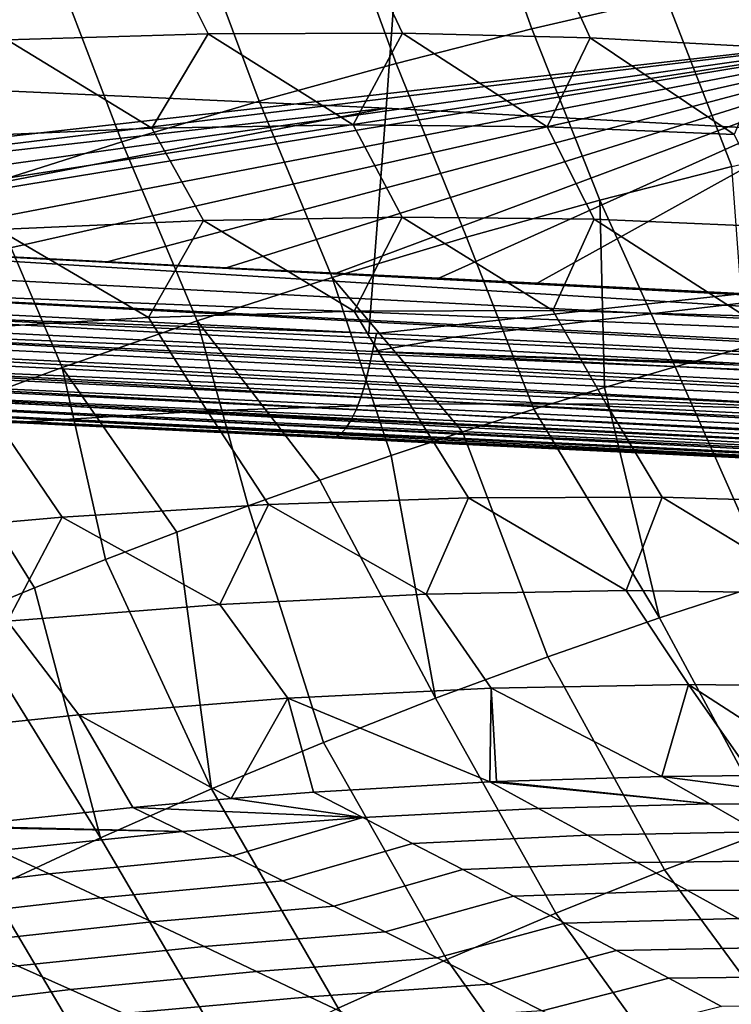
# Model space of a CAD drawing. Header units: metres. Extents: x -167 to 28, y -27 to 27.
# Tile 77 of 256: x -36.6 to -33.26, y -13 to -8.38. Entities that reach past the tile are written whole.
import ezdxf

# ---------------------------------------------------------------- set-up
doc = ezdxf.new("R2010")
doc.units = ezdxf.units.M
doc.layers.add('solid_12_065_021_XXX', color=7, linetype='CONTINUOUS')

msp = doc.modelspace()

# ---------------------------------------------------------------- linework, layer by layer
at = {"layer": 'solid_12_065_021_XXX'}
for points in [[(-34.880192, -8.792013, 159.67804), (-34.802357, -7.72207, 159.991074), (-41.271473, -7.461461, 161.702545), (-41.342636, -8.498657, 161.416382)], [(-34.485653, -7.603988, 97.278038), (-34.193542, -8.418405, 97.035683), (-33.562222, -8.271028, 97.24025), (-33.844009, -7.467691, 97.478836)], [(-35.135582, -7.754698, 97.118401), (-34.832695, -8.581278, 96.871101), (-34.193542, -8.418405, 97.035683), (-34.485653, -7.603988, 97.278038)], [(-28.423346, -9.143338, 157.91774), (-28.342216, -8.100043, 158.243652), (-34.802357, -7.72207, 159.991074), (-34.880192, -8.792013, 159.67804)], [(-35.791073, -7.919189, 97.000603), (-35.477051, -8.758978, 96.747185), (-34.832695, -8.581278, 96.871101), (-35.135582, -7.754698, 97.118401)], [(-40.117451, -9.316762, 155.672775), (-40.203876, -7.779997, 155.394531), (-31.986578, -7.98365, 153.070953), (-31.96488, -8.393533, 153.145508)], [(-36.449379, -8.096772, 96.925133), (-36.123966, -8.950773, 96.664444), (-35.477051, -8.758978, 96.747185), (-35.791073, -7.919189, 97.000603)], [(-35.929779, -8.014294, 59.771095), (-35.717308, -8.442564, 59.922375), (-36.663509, -8.470017, 61.182961), (-36.886665, -8.041417, 61.044834)], [(-35.005634, -8.011345, 58.473125), (-34.802711, -8.439667, 58.638386), (-35.717308, -8.442564, 59.922375), (-35.929779, -8.014294, 59.771095)], [(-34.115047, -8.032575, 57.152073), (-33.920509, -8.461326, 57.3321), (-34.802711, -8.439667, 58.638386), (-35.005634, -8.011345, 58.473125)], [(-33.258804, -8.077962, 55.809105), (-33.071472, -8.507523, 56.00465), (-33.920509, -8.461326, 57.3321), (-34.115047, -8.032575, 57.152073)], [(-37.10775, -8.286704, 96.892303), (-36.770779, -9.155876, 96.623222), (-36.123966, -8.950773, 96.664444), (-36.449379, -8.096772, 96.925133)], [(-32.437664, -8.147468, 54.445408), (-32.256325, -8.578218, 54.657181), (-33.071472, -8.507523, 56.00465), (-33.258804, -8.077962, 55.809105)], [(-33.562222, -8.271028, 97.24025), (-33.253616, -9.066362, 96.978783), (-32.643085, -8.925962, 97.225113), (-32.941338, -8.139753, 97.483971)], [(-34.193542, -8.418405, 97.035683), (-33.874023, -9.223849, 96.77037), (-33.253616, -9.066362, 96.978783), (-33.562222, -8.271028, 97.24025)], [(-39.747086, -9.335238, 155.570358), (-40.117451, -9.316762, 155.672775), (-31.96488, -8.393533, 153.145508)], [(-38.932816, -9.37593, 155.345413), (-39.747086, -9.335238, 155.570358), (-31.96488, -8.393533, 153.145508)], [(-38.469391, -9.399178, 155.21756), (-38.932816, -9.37593, 155.345413), (-31.96488, -8.393533, 153.145508)], [(-38.172935, -9.414108, 155.135834), (-38.469391, -9.399178, 155.21756), (-31.96488, -8.393533, 153.145508)], [(-37.463264, -9.45002, 154.940445), (-38.172935, -9.414108, 155.135834), (-31.96488, -8.393533, 153.145508)], [(-36.802841, -9.483511, 154.758881), (-37.463264, -9.45002, 154.940445), (-31.96488, -8.393533, 153.145508)], [(-36.192181, -9.514234, 154.591156), (-36.802841, -9.483511, 154.758881), (-31.96488, -8.393533, 153.145508)], [(-35.631802, -9.541986, 154.437363), (-36.192181, -9.514234, 154.591156), (-31.96488, -8.393533, 153.145508)], [(-31.96488, -8.393533, 153.145508), (-35.115696, -9.567142, 154.295807), (-35.631802, -9.541986, 154.437363)], [(-31.96488, -8.393533, 153.145508), (-34.632339, -9.590774, 154.163406), (-35.115696, -9.567142, 154.295807)], [(-34.832695, -8.581278, 96.871101), (-34.501801, -9.397788, 96.600716), (-33.874023, -9.223849, 96.77037), (-34.193542, -8.418405, 97.035683)], [(-34.169159, -9.614006, 154.036819), (-34.632339, -9.590774, 154.163406), (-31.96488, -8.393533, 153.145508)], [(-34.169159, -9.614006, 154.036819), (-31.96488, -8.393533, 153.145508), (-31.886175, -9.73131, 153.415894)], [(-36.663509, -8.470017, 61.182961), (-35.98175, -8.885608, 60.743076), (-36.959599, -8.927908, 62.011761)], [(-36.663509, -8.470017, 61.182961), (-35.717308, -8.442564, 59.922375), (-35.98175, -8.885608, 60.743076)], [(-35.717308, -8.442564, 59.922375), (-35.035652, -8.86956, 59.449947), (-35.98175, -8.885608, 60.743076)], [(-35.717308, -8.442564, 59.922375), (-34.802711, -8.439667, 58.638386), (-35.035652, -8.86956, 59.449947)], [(-34.802711, -8.439667, 58.638386), (-34.122147, -8.879781, 58.133533), (-35.035652, -8.86956, 59.449947)], [(-34.802711, -8.439667, 58.638386), (-33.920509, -8.461326, 57.3321), (-34.122147, -8.879781, 58.133533)], [(-33.920509, -8.461326, 57.3321), (-33.242054, -8.916258, 56.795013), (-34.122147, -8.879781, 58.133533)], [(-33.920509, -8.461326, 57.3321), (-33.071472, -8.507523, 56.00465), (-33.242054, -8.916258, 56.795013)], [(-41.365772, -9.527261, 161.077576), (-34.880192, -8.792013, 159.67804), (-41.342636, -8.498657, 161.416382), (-41.402802, -9.525398, 161.087723)], [(-35.477051, -8.758978, 96.747185), (-35.134418, -9.587477, 96.470512), (-34.501801, -9.397788, 96.600716), (-34.832695, -8.581278, 96.871101)], [(-39.246735, -9.633822, 160.497192), (-34.880192, -8.792013, 159.67804), (-41.365772, -9.527261, 161.077576)], [(-39.246735, -9.633822, 160.497192), (-34.961403, -9.849141, 159.322891), (-34.880192, -8.792013, 159.67804)], [(-36.123966, -8.950773, 96.664444), (-35.769325, -9.792151, 96.38028), (-35.134418, -9.587477, 96.470512), (-35.477051, -8.758978, 96.747185)], [(-34.925011, -9.850969, 159.312912), (-28.423346, -9.143338, 157.91774), (-34.880192, -8.792013, 159.67804), (-34.961403, -9.849141, 159.322891)], [(-35.98175, -8.885608, 60.743076), (-35.739693, -9.320035, 60.906532), (-36.705338, -9.362684, 62.161228), (-36.959599, -8.927908, 62.011761)], [(-35.035652, -8.86956, 59.449947), (-34.804607, -9.303885, 59.628284), (-35.739693, -9.320035, 60.906532), (-35.98175, -8.885608, 60.743076)], [(-34.122147, -8.879781, 58.133533), (-33.900894, -9.314245, 58.32761), (-34.804607, -9.303885, 59.628284), (-35.035652, -8.86956, 59.449947)], [(-33.242054, -8.916258, 56.795013), (-33.029346, -9.351109, 57.005642), (-33.900894, -9.314245, 58.32761), (-34.122147, -8.879781, 58.133533)], [(-36.770779, -9.155876, 96.623222), (-36.403961, -10.010985, 96.330383), (-35.769325, -9.792151, 96.38028), (-36.123966, -8.950773, 96.664444)], [(-33.253616, -9.066362, 96.978783), (-33.874023, -9.223849, 96.77037), (-33.519882, -10.007438, 96.48999), (-33.190014, -9.915497, 96.60038)], [(-37.414825, -9.373442, 96.623688), (-37.035767, -10.243097, 96.321014), (-36.403961, -10.010985, 96.330383), (-36.770779, -9.155876, 96.623222)], [(-34.56134, -9.869236, 159.213196), (-28.423346, -9.143338, 157.91774), (-34.925011, -9.850969, 159.312912)], [(-34.56134, -9.869236, 159.213196), (-30.039171, -10.096352, 157.971939), (-28.423346, -9.143338, 157.91774)], [(-33.874023, -9.223849, 96.77037), (-34.501801, -9.397788, 96.600716), (-34.185322, -10.206334, 96.302132), (-33.85178, -10.104422, 96.390533)], [(-33.874023, -9.223849, 96.77037), (-33.85178, -10.104422, 96.390533), (-33.519882, -10.007438, 96.48999)], [(-36.705338, -9.362684, 62.161228), (-35.739693, -9.320035, 60.906532), (-35.997116, -9.776648, 61.752872)], [(-35.739693, -9.320035, 60.906532), (-35.030792, -9.745511, 60.465809), (-35.997116, -9.776648, 61.752872)], [(-35.739693, -9.320035, 60.906532), (-34.804607, -9.303885, 59.628284), (-35.030792, -9.745511, 60.465809)], [(-34.804607, -9.303885, 59.628284), (-34.095959, -9.742607, 59.155331), (-35.030792, -9.745511, 60.465809)], [(-34.804607, -9.303885, 59.628284), (-33.900894, -9.314245, 58.32761), (-34.095959, -9.742607, 59.155331)], [(-33.900894, -9.314245, 58.32761), (-33.193459, -9.767938, 57.822613), (-34.095959, -9.742607, 59.155331)], [(-33.900894, -9.314245, 58.32761), (-33.029346, -9.351109, 57.005642), (-33.193459, -9.767938, 57.822613)], [(-36.705338, -9.362684, 62.161228), (-35.997116, -9.776648, 61.752872), (-36.994061, -9.835987, 63.015354)], [(-38.469391, -9.399178, 155.21756), (-31.883251, -9.804173, 153.43515), (-31.880789, -9.847789, 153.449493), (-38.472511, -9.507345, 155.248886)], [(-32.342358, -9.71316, 153.540863), (-31.883251, -9.804173, 153.43515), (-38.469391, -9.399178, 155.21756)], [(-33.25771, -9.663297, 153.789001), (-38.469391, -9.399178, 155.21756), (-38.172935, -9.414108, 155.135834)], [(-32.799995, -9.689244, 153.66507), (-38.469391, -9.399178, 155.21756), (-33.25771, -9.663297, 153.789001)], [(-32.342358, -9.71316, 153.540863), (-38.469391, -9.399178, 155.21756), (-32.799995, -9.689244, 153.66507)], [(-33.25771, -9.663297, 153.789001), (-38.172935, -9.414108, 155.135834), (-37.463264, -9.45002, 154.940445)], [(-35.134418, -9.587477, 96.470512), (-34.52013, -10.313061, 96.224884), (-34.185322, -10.206334, 96.302132), (-34.501801, -9.397788, 96.600716)], [(-33.25771, -9.663297, 153.789001), (-37.463264, -9.45002, 154.940445), (-36.802841, -9.483511, 154.758881)], [(-33.25771, -9.663297, 153.789001), (-36.802841, -9.483511, 154.758881), (-36.192181, -9.514234, 154.591156)], [(-38.466248, -9.61183, 155.29007), (-38.472511, -9.507345, 155.248886), (-31.880789, -9.847789, 153.449493), (-31.878941, -9.875432, 153.459717)], [(-36.192181, -9.514234, 154.591156), (-35.631802, -9.541986, 154.437363), (-33.25771, -9.663297, 153.789001)], [(-35.631802, -9.541986, 154.437363), (-35.115696, -9.567142, 154.295807), (-33.713673, -9.637967, 153.912735)], [(-35.631802, -9.541986, 154.437363), (-33.713673, -9.637967, 153.912735), (-33.25771, -9.663297, 153.789001)], [(-33.713673, -9.637967, 153.912735), (-35.115696, -9.567142, 154.295807), (-34.632339, -9.590774, 154.163406)], [(-34.944614, -9.935197, 159.2798), (-41.399254, -9.61262, 161.049347), (-41.415184, -9.693879, 161.005371), (-34.960613, -10.01445, 159.23526)], [(-41.399254, -9.61262, 161.049347), (-34.961403, -9.849141, 159.322891), (-39.246735, -9.633822, 160.497192)], [(-34.944614, -9.935197, 159.2798), (-34.925011, -9.850969, 159.312912), (-34.961403, -9.849141, 159.322891), (-41.399254, -9.61262, 161.049347)], [(-38.466248, -9.61183, 155.29007), (-31.878941, -9.875432, 153.459717), (-31.873268, -9.944612, 153.489441)], [(-38.466248, -9.61183, 155.29007), (-31.873268, -9.944612, 153.489441), (-31.871862, -9.959291, 153.496536)], [(-38.456673, -9.711016, 155.342239), (-38.466248, -9.61183, 155.29007), (-31.871862, -9.959291, 153.496536), (-31.866266, -10.011313, 153.524124)], [(-35.769325, -9.792151, 96.38028), (-35.191982, -10.540454, 96.104187), (-34.855812, -10.424477, 96.158875), (-35.134418, -9.587477, 96.470512)], [(-35.134418, -9.587477, 96.470512), (-34.855812, -10.424477, 96.158875), (-34.52013, -10.313061, 96.224884)], [(-34.632339, -9.590774, 154.163406), (-34.169159, -9.614006, 154.036819), (-33.713673, -9.637967, 153.912735)], [(-33.713673, -9.637967, 153.912735), (-34.169159, -9.614006, 154.036819), (-31.886175, -9.73131, 153.415894)], [(-33.25771, -9.663297, 153.789001), (-33.713673, -9.637967, 153.912735), (-31.886175, -9.73131, 153.415894)], [(-32.799995, -9.689244, 153.66507), (-33.25771, -9.663297, 153.789001), (-31.886175, -9.73131, 153.415894)], [(-34.960613, -10.01445, 159.23526), (-41.415184, -9.693879, 161.005371), (-41.433399, -9.768692, 160.951874), (-34.978802, -10.087314, 159.181595)], [(-38.456673, -9.711016, 155.342239), (-31.866266, -10.011313, 153.524124), (-31.85952, -10.064173, 153.55632)], [(-38.443913, -9.803648, 155.404755), (-38.456673, -9.711016, 155.342239), (-31.85952, -10.064173, 153.55632), (-31.857973, -10.075155, 153.563583)], [(-35.030792, -9.745511, 60.465809), (-34.768044, -10.183987, 60.653057), (-35.721905, -10.215175, 61.924625), (-35.997116, -9.776648, 61.752872)], [(-34.095959, -9.742607, 59.155331), (-33.844421, -10.181143, 59.358986), (-34.768044, -10.183987, 60.653057), (-35.030792, -9.745511, 60.465809)], [(-33.193459, -9.767938, 57.822613), (-32.951843, -10.206645, 58.043552), (-33.844421, -10.181143, 59.358986), (-34.095959, -9.742607, 59.155331)], [(-34.978802, -10.087314, 159.181595), (-41.433399, -9.768692, 160.951874), (-41.453621, -9.83589, 160.889694), (-34.998901, -10.152683, 159.119583)], [(-38.443913, -9.803648, 155.404755), (-31.857973, -10.075155, 153.563583), (-31.848434, -10.135774, 153.60759)], [(-38.443913, -9.803648, 155.404755), (-31.848434, -10.135774, 153.60759), (-31.843941, -10.160887, 153.62796)], [(-38.428123, -9.888555, 155.476822), (-38.443913, -9.803648, 155.404755), (-31.843941, -10.160887, 153.62796), (-31.837706, -10.192819, 153.655884)], [(-35.997116, -9.776648, 61.752872), (-35.721905, -10.215175, 61.924625), (-36.705162, -10.274679, 63.172569), (-36.994061, -9.835987, 63.015354)], [(-36.403961, -10.010985, 96.330383), (-35.864243, -10.785553, 96.028999), (-35.528255, -10.660859, 96.060875), (-35.769325, -9.792151, 96.38028)], [(-35.769325, -9.792151, 96.38028), (-35.528255, -10.660859, 96.060875), (-35.191982, -10.540454, 96.104187)], [(-34.998901, -10.152683, 159.119583), (-41.453621, -9.83589, 160.889694), (-41.475533, -9.894423, 160.819794), (-35.020611, -10.209569, 159.050217)], [(-34.944614, -9.935197, 159.2798), (-34.56134, -9.869236, 159.213196), (-34.925011, -9.850969, 159.312912)], [(-35.020611, -10.209569, 159.050217), (-41.475533, -9.894423, 160.819794), (-41.498787, -9.943375, 160.743286), (-35.043602, -10.257109, 158.974503)], [(-38.428123, -9.888555, 155.476822), (-31.837706, -10.192819, 153.655884), (-31.825846, -10.245966, 153.708206)], [(-38.409508, -9.964663, 155.557526), (-38.428123, -9.888555, 155.476822), (-31.825846, -10.245966, 153.708206), (-31.82535, -10.248003, 153.710373)], [(-34.944614, -9.935197, 159.2798), (-30.039171, -10.096352, 157.971939), (-34.56134, -9.869236, 159.213196)], [(-35.043602, -10.257109, 158.974503), (-41.498787, -9.943375, 160.743286), (-41.523026, -9.981983, 160.661362), (-35.067528, -10.294581, 158.8936)], [(-28.490662, -10.25738, 157.50679), (-34.944614, -9.935197, 159.2798), (-34.960613, -10.01445, 159.23526), (-28.506746, -10.334714, 157.461731)], [(-34.944614, -9.935197, 159.2798), (-28.497087, -10.173799, 157.547958), (-30.039171, -10.096352, 157.971939)], [(-28.490662, -10.25738, 157.50679), (-28.459621, -10.175681, 157.537643), (-28.497087, -10.173799, 157.547958), (-34.944614, -9.935197, 159.2798)], [(-32.553051, -10.862815, 96.268219), (-33.190014, -9.915497, 96.60038), (-33.519882, -10.007438, 96.48999), (-33.070976, -11.018435, 96.082085)], [(-35.067528, -10.294581, 158.8936), (-41.523026, -9.981983, 160.661362), (-41.547871, -10.009643, 160.575287), (-35.092022, -10.321422, 158.808746)], [(-38.409508, -9.964663, 155.557526), (-31.82535, -10.248003, 153.710373), (-31.812923, -10.294909, 153.764236)], [(-38.409508, -9.964663, 155.557526), (-31.812923, -10.294909, 153.764236), (-31.804022, -10.324234, 153.802353)], [(-38.388302, -10.03101, 155.645844), (-38.409508, -9.964663, 155.557526), (-31.804022, -10.324234, 153.802353), (-31.799013, -10.33937, 153.823654)], [(-35.092022, -10.321422, 158.808746), (-41.547871, -10.009643, 160.575287), (-41.572926, -10.025921, 160.486404), (-35.116714, -10.337221, 158.721207)], [(-35.116714, -10.337221, 158.721207), (-41.572926, -10.025921, 160.486404), (-39.472385, -10.132999, 159.815811), (-35.135567, -10.342013, 158.630295)], [(-38.388302, -10.03101, 155.645844), (-31.799013, -10.33937, 153.823654), (-31.784195, -10.379093, 153.886139)], [(-38.364773, -10.086755, 155.740662), (-38.388302, -10.03101, 155.645844), (-31.784195, -10.379093, 153.886139), (-31.780272, -10.388455, 153.902542)], [(-36.403961, -10.010985, 96.330383), (-37.035767, -10.243097, 96.321014), (-36.533813, -11.047229, 95.999672), (-36.199558, -10.914392, 96.008591)], [(-36.403961, -10.010985, 96.330383), (-36.199558, -10.914392, 96.008591), (-35.864243, -10.785553, 96.028999)], [(-28.506746, -10.334714, 157.461731), (-34.960613, -10.01445, 159.23526), (-34.978802, -10.087314, 159.181595), (-28.524933, -10.405712, 157.407913)], [(-33.593632, -11.187811, 95.923172), (-33.070976, -11.018435, 96.082085), (-33.519882, -10.007438, 96.48999), (-33.85178, -10.104422, 96.390533)], [(-38.364773, -10.086755, 155.740662), (-31.780272, -10.388455, 153.902542), (-31.768551, -10.413852, 153.951309)], [(-38.364773, -10.086755, 155.740662), (-31.768551, -10.413852, 153.951309), (-31.754452, -10.439717, 154.009476)], [(-38.339218, -10.131195, 155.84079), (-38.364773, -10.086755, 155.740662), (-31.754452, -10.439717, 154.009476), (-31.752176, -10.443448, 154.018814)], [(-28.524933, -10.405712, 157.407913), (-34.978802, -10.087314, 159.181595), (-34.998901, -10.152683, 159.119583), (-28.544954, -10.469331, 157.346085)], [(-35.135567, -10.342013, 158.630295), (-39.472385, -10.132999, 159.815811), (-35.982414, -10.301283, 155.533371), (-35.420429, -10.328368, 155.379456)], [(-39.472385, -10.132999, 159.815811), (-36.594398, -10.271789, 155.701752), (-35.982414, -10.301283, 155.533371)], [(-39.472385, -10.132999, 159.815811), (-37.255604, -10.239922, 155.884247), (-36.594398, -10.271789, 155.701752)], [(-38.339218, -10.131195, 155.84079), (-31.752176, -10.443448, 154.018814), (-31.735163, -10.467712, 154.088257)], [(-38.311962, -10.163767, 155.944946), (-38.339218, -10.131195, 155.84079), (-31.735163, -10.467712, 154.088257), (-31.726948, -10.477262, 154.121552)], [(-33.593632, -11.187811, 95.923172), (-33.85178, -10.104422, 96.390533), (-34.185322, -10.206334, 96.302132)], [(-38.311962, -10.163767, 155.944946), (-31.726948, -10.477262, 154.121552), (-31.717607, -10.486506, 154.159241)], [(-38.311962, -10.163767, 155.944946), (-31.717607, -10.486506, 154.159241), (-31.699615, -10.499723, 154.231354)], [(-38.283344, -10.18406, 156.051819), (-38.311962, -10.163767, 155.944946), (-31.699615, -10.499723, 154.231354), (-31.698168, -10.500534, 154.237137)], [(-28.544954, -10.469331, 157.346085), (-34.998901, -10.152683, 159.119583), (-35.020611, -10.209569, 159.050217), (-28.566517, -10.524634, 157.277191)], [(-33.844421, -10.181143, 59.358986), (-33.580677, -10.62103, 59.572182), (-34.492847, -10.62381, 60.849472), (-34.768044, -10.183987, 60.653057)], [(-32.951843, -10.206645, 58.043552), (-32.698284, -10.646637, 58.274395), (-33.580677, -10.62103, 59.572182), (-33.844421, -10.181143, 59.358986)], [(-38.283344, -10.18406, 156.051819), (-33.953884, -10.399049, 154.979446), (-34.418037, -10.376678, 155.106308)], [(-31.698168, -10.500534, 154.237137), (-31.681288, -10.50729, 154.304184), (-33.953884, -10.399049, 154.979446), (-38.283344, -10.18406, 156.051819)], [(-38.283344, -10.18406, 156.051819), (-34.418037, -10.376678, 155.106308), (-34.902744, -10.353318, 155.238327)], [(-38.283344, -10.18406, 156.051819), (-34.902744, -10.353318, 155.238327), (-37.965302, -10.205717, 156.080338)], [(-37.255604, -10.239922, 155.884247), (-37.965302, -10.205717, 156.080338), (-34.902744, -10.353318, 155.238327)], [(-35.721905, -10.215175, 61.924625), (-35.434006, -10.654974, 62.105167), (-36.403351, -10.714496, 63.338196), (-36.705162, -10.274679, 63.172569)], [(-34.768044, -10.183987, 60.653057), (-34.492847, -10.62381, 60.849472), (-35.434006, -10.654974, 62.105167), (-35.721905, -10.215175, 61.924625)], [(-28.566517, -10.524634, 157.277191), (-35.020611, -10.209569, 159.050217), (-35.043602, -10.257109, 158.974503), (-28.5893, -10.57081, 157.20224)], [(-33.593632, -11.187811, 95.923172), (-34.185322, -10.206334, 96.302132), (-34.52013, -10.313061, 96.224884), (-34.119492, -11.370445, 95.791939)], [(-36.705162, -10.274679, 63.172569), (-36.403351, -10.714496, 63.338196), (-37.400051, -10.802324, 64.547493), (-37.716953, -10.362449, 64.395798)], [(-36.594398, -10.271789, 155.701752), (-37.255604, -10.239922, 155.884247), (-34.902744, -10.353318, 155.238327)], [(-37.035767, -10.243097, 96.321014), (-36.866627, -11.183908, 96.002258), (-36.533813, -11.047229, 95.999672)], [(-34.902744, -10.353318, 155.238327), (-35.420429, -10.328368, 155.379456), (-36.594398, -10.271789, 155.701752)], [(-35.420429, -10.328368, 155.379456), (-35.982414, -10.301283, 155.533371), (-36.594398, -10.271789, 155.701752)], [(-28.5893, -10.57081, 157.20224), (-35.043602, -10.257109, 158.974503), (-35.067528, -10.294581, 158.8936), (-28.612972, -10.607179, 157.12233)], [(-28.637184, -10.633205, 157.038635), (-35.092022, -10.321422, 158.808746), (-35.116714, -10.337221, 158.721207), (-28.661581, -10.648509, 156.952377)], [(-28.612972, -10.607179, 157.12233), (-35.067528, -10.294581, 158.8936), (-35.092022, -10.321422, 158.808746), (-28.637184, -10.633205, 157.038635)], [(-34.647034, -11.565809, 95.688759), (-34.119492, -11.370445, 95.791939), (-34.52013, -10.313061, 96.224884), (-34.855812, -10.424477, 96.158875)], [(-34.794491, -10.358452, 158.537079), (-35.135567, -10.342013, 158.630295), (-35.420429, -10.328368, 155.379456), (-34.902744, -10.353318, 155.238327)], [(-35.116714, -10.337221, 158.721207), (-35.135567, -10.342013, 158.630295), (-34.794491, -10.358452, 158.537079)], [(-28.661581, -10.648509, 156.952377), (-35.116714, -10.337221, 158.721207), (-30.280937, -10.575984, 157.302505), (-28.668852, -10.653679, 156.860672)], [(-35.116714, -10.337221, 158.721207), (-34.794491, -10.358452, 158.537079), (-30.280937, -10.575984, 157.302505)], [(-34.794491, -10.358452, 158.537079), (-34.902744, -10.353318, 155.238327), (-34.418037, -10.376678, 155.106308)], [(-30.280937, -10.575984, 157.302505), (-34.794491, -10.358452, 158.537079), (-30.794052, -10.551337, 154.115372), (-30.493464, -10.565825, 154.030167)], [(-34.794491, -10.358452, 158.537079), (-31.090094, -10.537069, 154.197815), (-30.794052, -10.551337, 154.115372)], [(-34.794491, -10.358452, 158.537079), (-31.38159, -10.523021, 154.277527), (-31.090094, -10.537069, 154.197815)], [(-34.794491, -10.358452, 158.537079), (-31.668543, -10.509192, 154.354492), (-31.38159, -10.523021, 154.277527)], [(-34.794491, -10.358452, 158.537079), (-32.126698, -10.48711, 154.473785), (-31.668543, -10.509192, 154.354492)], [(-34.794491, -10.358452, 158.537079), (-32.584644, -10.465039, 154.599228), (-32.126698, -10.48711, 154.473785)], [(-34.794491, -10.358452, 158.537079), (-33.042068, -10.442994, 154.726913), (-32.584644, -10.465039, 154.599228)], [(-34.794491, -10.358452, 158.537079), (-33.497948, -10.421022, 154.853806), (-33.042068, -10.442994, 154.726913)], [(-34.794491, -10.358452, 158.537079), (-33.953884, -10.399049, 154.979446), (-33.497948, -10.421022, 154.853806)], [(-34.794491, -10.358452, 158.537079), (-34.418037, -10.376678, 155.106308), (-33.953884, -10.399049, 154.979446)], [(-31.681288, -10.50729, 154.304184), (-33.497948, -10.421022, 154.853806), (-33.953884, -10.399049, 154.979446)], [(-34.647034, -11.565809, 95.688759), (-34.855812, -10.424477, 96.158875), (-35.191982, -10.540454, 96.104187)], [(-33.497948, -10.421022, 154.853806), (-32.126698, -10.48711, 154.473785), (-33.042068, -10.442994, 154.726913)], [(-31.681288, -10.50729, 154.304184), (-32.126698, -10.48711, 154.473785), (-33.497948, -10.421022, 154.853806)], [(-34.647034, -11.565809, 95.688759), (-35.191982, -10.540454, 96.104187), (-35.528255, -10.660859, 96.060875), (-35.174713, -11.773333, 95.613953)], [(-35.434006, -10.654974, 62.105167), (-34.492847, -10.62381, 60.849472), (-34.691681, -11.077358, 61.711773)], [(-34.492847, -10.62381, 60.849472), (-33.749866, -11.059591, 60.425217), (-34.691681, -11.077358, 61.711773)], [(-34.492847, -10.62381, 60.849472), (-33.580677, -10.62103, 59.572182), (-33.749866, -11.059591, 60.425217)], [(-33.580677, -10.62103, 59.572182), (-32.837879, -11.071884, 59.117283), (-33.749866, -11.059591, 60.425217)], [(-33.580677, -10.62103, 59.572182), (-32.698284, -10.646637, 58.274395), (-32.837879, -11.071884, 59.117283)], [(-36.403351, -10.714496, 63.338196), (-35.434006, -10.654974, 62.105167), (-35.662487, -11.12517, 62.975815)], [(-35.701, -11.992413, 95.567719), (-35.174713, -11.773333, 95.613953), (-35.528255, -10.660859, 96.060875), (-35.864243, -10.785553, 96.028999)], [(-35.434006, -10.654974, 62.105167), (-34.691681, -11.077358, 61.711773), (-35.662487, -11.12517, 62.975815)], [(-37.400051, -10.802324, 64.547493), (-36.403351, -10.714496, 63.338196), (-36.66143, -11.202982, 64.216225)], [(-36.403351, -10.714496, 63.338196), (-35.662487, -11.12517, 62.975815), (-36.66143, -11.202982, 64.216225)], [(-35.701, -11.992413, 95.567719), (-35.864243, -10.785553, 96.028999), (-36.199558, -10.914392, 96.008591)], [(-36.224358, -12.222409, 95.550209), (-35.701, -11.992413, 95.567719), (-36.199558, -10.914392, 96.008591), (-36.533813, -11.047229, 95.999672)], [(-36.224358, -12.222409, 95.550209), (-36.533813, -11.047229, 95.999672), (-36.866627, -11.183908, 96.002258)], [(-33.749866, -11.059591, 60.425217), (-33.456379, -11.50071, 60.648994), (-34.385269, -11.518359, 61.917999), (-34.691681, -11.077358, 61.711773)], [(-32.837879, -11.071884, 59.117283), (-32.556007, -11.51302, 59.359539), (-33.456379, -11.50071, 60.648994), (-33.749866, -11.059591, 60.425217)], [(-32.549561, -12.002729, 95.650909), (-33.070976, -11.018435, 96.082085), (-33.593632, -11.187811, 95.923172), (-33.058018, -12.18045, 95.486435)], [(-34.691681, -11.077358, 61.711773), (-34.385269, -11.518359, 61.917999), (-35.341885, -11.565953, 63.165451), (-35.662487, -11.12517, 62.975815)], [(-35.662487, -11.12517, 62.975815), (-35.341885, -11.565953, 63.165451), (-36.325401, -11.643451, 64.390282), (-36.66143, -11.202982, 64.216225)], [(-36.224358, -12.222409, 95.550209), (-36.866627, -11.183908, 96.002258), (-37.197613, -11.324276, 96.016335), (-36.743267, -12.462655, 95.561455)], [(-33.058018, -12.18045, 95.486435), (-33.593632, -11.187811, 95.923172), (-34.119492, -11.370445, 95.791939), (-33.569324, -12.371945, 95.348358)], [(-36.66143, -11.202982, 64.216225), (-36.325401, -11.643451, 64.390282), (-37.334969, -11.750786, 65.591431), (-37.687622, -11.310728, 65.4319)], [(-33.569324, -12.371945, 95.348358), (-34.119492, -11.370445, 95.791939), (-34.647034, -11.565809, 95.688759), (-34.082035, -12.576675, 95.237091)], [(-35.341885, -11.565953, 63.165451), (-34.385269, -11.518359, 61.917999), (-34.391872, -11.959126, 62.545547)], [(-34.385269, -11.518359, 61.917999), (-34.360355, -11.957716, 62.504055), (-34.391872, -11.959126, 62.545547)], [(-34.385269, -11.518359, 61.917999), (-33.456379, -11.50071, 60.648994), (-33.582138, -11.93339, 61.459232)], [(-34.385269, -11.518359, 61.917999), (-33.582138, -11.93339, 61.459232), (-34.360355, -11.957716, 62.504055)], [(-33.456379, -11.50071, 60.648994), (-33.15683, -11.928956, 60.87101), (-33.582138, -11.93339, 61.459232)], [(-33.456379, -11.50071, 60.648994), (-32.792953, -11.930393, 60.357605), (-33.15683, -11.928956, 60.87101)], [(-33.456379, -11.50071, 60.648994), (-32.556007, -11.51302, 59.359539), (-32.792953, -11.930393, 60.357605)], [(-36.325401, -11.643451, 64.390282), (-35.341885, -11.565953, 63.165451), (-35.608822, -12.037412, 64.10128)], [(-35.341885, -11.565953, 63.165451), (-35.221638, -12.007587, 63.615852), (-35.608822, -12.037412, 64.10128)], [(-35.341885, -11.565953, 63.165451), (-34.391872, -11.959126, 62.545547), (-35.221638, -12.007587, 63.615852)], [(-34.082035, -12.576675, 95.237091), (-34.647034, -11.565809, 95.688759), (-35.174713, -11.773333, 95.613953), (-34.594704, -12.794062, 95.152931)], [(-36.325401, -11.643451, 64.390282), (-36.0709, -12.078741, 64.669464), (-36.900436, -12.16793, 65.660385), (-37.334969, -11.750786, 65.591431)], [(-36.325401, -11.643451, 64.390282), (-35.608822, -12.037412, 64.10128), (-36.0709, -12.078741, 64.669464)], [(-34.594704, -12.794062, 95.152931), (-35.174713, -11.773333, 95.613953), (-35.701, -11.992413, 95.567719), (-35.105881, -13.023491, 95.096123)], [(-34.360355, -11.957716, 62.504055), (-33.582138, -11.93339, 61.459232), (-33.356483, -12.062975, 61.349751)], [(-33.582138, -11.93339, 61.459232), (-33.15683, -11.928956, 60.87101), (-32.568913, -12.06616, 60.247047)], [(-33.356483, -12.062975, 61.349751), (-33.582138, -11.93339, 61.459232), (-32.568913, -12.06616, 60.247047)], [(-34.989902, -12.126854, 63.508064), (-35.221638, -12.007587, 63.615852), (-34.391872, -11.959126, 62.545547), (-34.163067, -12.083555, 62.436707)], [(-34.391872, -11.959126, 62.545547), (-34.360355, -11.957716, 62.504055), (-33.356483, -12.062975, 61.349751)], [(-34.163067, -12.083555, 62.436707), (-34.391872, -11.959126, 62.545547), (-33.356483, -12.062975, 61.349751)], [(-35.105881, -13.023491, 95.096123), (-35.701, -11.992413, 95.567719), (-36.224358, -12.222409, 95.550209), (-35.614128, -13.264315, 95.066826)], [(-35.608822, -12.037412, 64.10128), (-35.221638, -12.007587, 63.615852), (-34.989902, -12.126854, 63.508064)], [(-36.900436, -12.16793, 65.660385), (-36.0709, -12.078741, 64.669464), (-35.838158, -12.19205, 64.563904)], [(-35.608822, -12.037412, 64.10128), (-34.989902, -12.126854, 63.508064), (-36.0709, -12.078741, 64.669464)], [(-34.989902, -12.126854, 63.508064), (-35.838158, -12.19205, 64.563904), (-36.0709, -12.078741, 64.669464)], [(-33.931808, -12.210019, 62.32938), (-34.163067, -12.083555, 62.436707), (-33.356483, -12.062975, 61.349751), (-33.128342, -12.194662, 61.241848)], [(-33.128342, -12.194662, 61.241848), (-33.356483, -12.062975, 61.349751), (-32.568913, -12.06616, 60.247047), (-32.342327, -12.204115, 60.138153)], [(-34.989902, -12.126854, 63.508064), (-35.603092, -12.307198, 64.459694), (-35.838158, -12.19205, 64.563904)], [(-34.989902, -12.126854, 63.508064), (-34.75576, -12.248077, 63.401726), (-35.365726, -12.424154, 64.356903), (-35.603092, -12.307198, 64.459694)], [(-34.75576, -12.248077, 63.401726), (-34.989902, -12.126854, 63.508064), (-34.163067, -12.083555, 62.436707), (-33.931808, -12.210019, 62.32938)], [(-36.939117, -12.172543, 65.705711), (-36.900436, -12.16793, 65.660385), (-35.838158, -12.19205, 64.563904)], [(-36.70311, -12.281198, 65.601646), (-36.939117, -12.172543, 65.705711), (-35.838158, -12.19205, 64.563904)], [(-36.464817, -12.391603, 65.498863), (-36.70311, -12.281198, 65.601646), (-35.838158, -12.19205, 64.563904), (-35.603092, -12.307198, 64.459694)], [(-34.51923, -12.371225, 63.296902), (-34.75576, -12.248077, 63.401726), (-33.931808, -12.210019, 62.32938), (-33.698116, -12.338486, 62.22364)], [(-33.698116, -12.338486, 62.22364), (-33.931808, -12.210019, 62.32938), (-33.128342, -12.194662, 61.241848), (-32.897736, -12.328417, 61.135597)], [(-32.368137, -13.107526, 95.056389), (-33.058018, -12.18045, 95.486435), (-33.569324, -12.371945, 95.348358), (-32.880699, -13.309954, 94.901184)], [(-35.614128, -13.264315, 95.066826), (-36.224358, -12.222409, 95.550209), (-36.743267, -12.462655, 95.561455), (-36.118008, -13.515854, 95.065117)], [(-34.75576, -12.248077, 63.401726), (-34.51923, -12.371225, 63.296902), (-35.126083, -12.54289, 64.255592), (-35.365726, -12.424154, 64.356903)], [(-37.347443, -12.497795, 66.52166), (-37.587696, -12.392546, 66.622192), (-36.70311, -12.281198, 65.601646), (-36.464817, -12.391603, 65.498863)], [(-36.224266, -12.503728, 65.39743), (-36.464817, -12.391603, 65.498863), (-35.603092, -12.307198, 64.459694), (-35.365726, -12.424154, 64.356903)], [(-34.280334, -12.496266, 63.193661), (-34.51923, -12.371225, 63.296902), (-33.698116, -12.338486, 62.22364), (-33.462017, -12.468922, 62.119553)], [(-33.462017, -12.468922, 62.119553), (-33.698116, -12.338486, 62.22364), (-32.897736, -12.328417, 61.135597), (-32.664677, -12.464206, 61.031067)], [(-37.104996, -12.604653, 66.422394), (-37.347443, -12.497795, 66.52166), (-36.464817, -12.391603, 65.498863), (-36.224266, -12.503728, 65.39743)], [(-34.51923, -12.371225, 63.296902), (-34.280334, -12.496266, 63.193661), (-34.88419, -12.663381, 64.155838), (-35.126083, -12.54289, 64.255592)], [(-32.880699, -13.309954, 94.901184), (-33.569324, -12.371945, 95.348358), (-34.082035, -12.576675, 95.237091), (-33.394772, -13.52704, 94.773163)], [(-35.981487, -12.617547, 65.297417), (-36.224266, -12.503728, 65.39743), (-35.365726, -12.424154, 64.356903), (-35.126083, -12.54289, 64.255592)], [(-36.118008, -13.515854, 95.065117), (-36.743267, -12.462655, 95.561455), (-37.256721, -12.711876, 95.602219), (-36.616798, -13.776658, 95.091858)], [(-34.280334, -12.496266, 63.193661), (-34.039101, -12.623174, 63.092075), (-34.640072, -12.785602, 64.057709), (-34.88419, -12.663381, 64.155838)], [(-34.039101, -12.623174, 63.092075), (-34.280334, -12.496266, 63.193661), (-33.462017, -12.468922, 62.119553), (-33.223526, -12.6013, 62.017197)], [(-33.223526, -12.6013, 62.017197), (-33.462017, -12.468922, 62.119553), (-32.664677, -12.464206, 61.031067), (-32.429192, -12.602001, 60.928329)], [(-36.860394, -12.713094, 66.324455), (-37.104996, -12.604653, 66.422394), (-36.224266, -12.503728, 65.39743), (-35.981487, -12.617547, 65.297417)], [(-35.736504, -12.733035, 65.198883), (-35.981487, -12.617547, 65.297417), (-35.126083, -12.54289, 64.255592), (-34.88419, -12.663381, 64.155838)], [(-33.394772, -13.52704, 94.773163), (-34.082035, -12.576675, 95.237091), (-34.594704, -12.794062, 95.152931), (-33.908852, -13.758153, 94.672707)], [(-36.613663, -12.823094, 66.227905), (-36.860394, -12.713094, 66.324455), (-35.981487, -12.617547, 65.297417), (-35.736504, -12.733035, 65.198883)], [(-34.039101, -12.623174, 63.092075), (-33.795551, -12.751923, 62.992218), (-34.393761, -12.909529, 63.961266), (-34.640072, -12.785602, 64.057709)], [(-33.795551, -12.751923, 62.992218), (-34.039101, -12.623174, 63.092075), (-33.223526, -12.6013, 62.017197), (-32.98267, -12.735596, 61.916641)], [(-35.489349, -12.85017, 65.101898), (-35.736504, -12.733035, 65.198883), (-34.88419, -12.663381, 64.155838), (-34.640072, -12.785602, 64.057709)], [(-36.364838, -12.934633, 66.13282), (-36.613663, -12.823094, 66.227905), (-35.736504, -12.733035, 65.198883), (-35.489349, -12.85017, 65.101898)], [(-33.795551, -12.751923, 62.992218), (-33.549717, -12.882486, 62.894161), (-34.145275, -13.035134, 63.866581), (-34.393761, -12.909529, 63.961266)], [(-33.549717, -12.882486, 62.894161), (-33.795551, -12.751923, 62.992218), (-32.98267, -12.735596, 61.916641), (-32.739475, -12.871779, 61.817966)], [(-35.240055, -12.968926, 65.006531), (-35.489349, -12.85017, 65.101898), (-34.640072, -12.785602, 64.057709), (-34.393761, -12.909529, 63.961266)], [(-33.908852, -13.758153, 94.672707), (-34.594704, -12.794062, 95.152931), (-35.105881, -13.023491, 95.096123), (-34.421448, -14.002616, 94.600098)], [(-37.257629, -13.043122, 67.146507), (-37.508213, -12.936939, 67.239456), (-36.613663, -12.823094, 66.227905), (-36.364838, -12.934633, 66.13282)], [(-36.113945, -13.047687, 66.039253), (-36.364838, -12.934633, 66.13282), (-35.489349, -12.85017, 65.101898), (-35.240055, -12.968926, 65.006531)], [(-34.988644, -13.089279, 64.912842), (-35.240055, -12.968926, 65.006531), (-34.393761, -12.909529, 63.961266), (-34.145275, -13.035134, 63.866581)], [(-33.549717, -12.882486, 62.894161), (-33.301617, -13.014835, 62.797977), (-33.894642, -13.162392, 63.77372), (-34.145275, -13.035134, 63.866581)], [(-33.301617, -13.014835, 62.797977), (-33.549717, -12.882486, 62.894161), (-32.739475, -12.871779, 61.817966), (-32.493958, -13.009823, 61.721237)], [(-37.005054, -13.15071, 67.054993), (-37.257629, -13.043122, 67.146507), (-36.364838, -12.934633, 66.13282), (-36.113945, -13.047687, 66.039253)], [(-35.861019, -13.16223, 65.947273), (-36.113945, -13.047687, 66.039253), (-35.240055, -12.968926, 65.006531), (-34.988644, -13.089279, 64.912842)]]:
    msp.add_3dface(points, dxfattribs=at)

doc.saveas('drawing.dxf')
